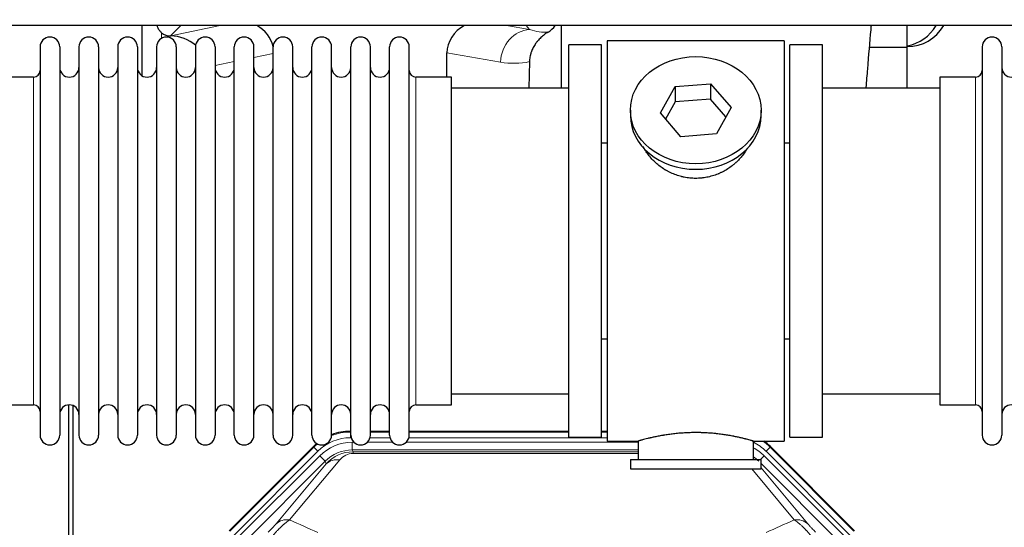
# Model space of a CAD drawing. Header units: inches. Extents: x 0 to 20790, y -12 to 14700.
# Tile 26 of 133: x 5176 to 5688, y 4156 to 4420. Entities that reach past the tile are written whole.
import ezdxf

# ---------------------------------------------------------------- set-up
doc = ezdxf.new("R2010")
doc.units = ezdxf.units.IN
doc.layers.add('1', color=7, linetype='Continuous', true_color=0xffffff)
doc.layers.add('254', color=7, linetype='Continuous', true_color=0xffffff)
doc.styles.add('latin_extended', font='simplex.shx')
doc.dimstyles.get("Standard").update_dxf_attribs({"dimtxt": 0.18, "dimasz": 0.18, "dimexe": 0.18, "dimexo": 0.0625, "dimgap": 0.09, "dimtad": 0, "dimtih": 1, "dimtoh": 1, "dimdec": 4, "dimzin": 0, "dimdsep": 46, "dimtxsty": 'Standard', "dimcen": 0.09, "dimadec": 0, "dimazin": 0, "dimtfac": 1, "dimtdec": 4, "dimtofl": 0, "dimtmove": 0, "dimatfit": 3, "dimfxl": 1, "dimtolj": 1, "dimtzin": 0, "dimarcsym": 0})

# ---------------------------------------------------------------- blocks, each defined once
blk = doc.blocks.new('_U0')
at = {"layer": '254', "color": 3, "linetype": 'Continuous', "lineweight": 13, "transparency": 16777216}
for p, q in [((1465.23, 4419.99), (929.02, 4419.99)), ((964.02, 4297.49), (964.02, 4167.49)), ((7323.58, 4044.99), (929.02, 4044.99))]:
    blk.add_line(p, q, dxfattribs=at)
at = {"layer": '254', "color": 3, "transparency": 16777216}
for points in [[(984.43, 4297.49), (943.6, 4297.49), (964.02, 4419.99)], [(943.6, 4167.49), (984.43, 4167.49), (964.02, 4044.99)]]:
    blk.add_solid(points, dxfattribs=at)
at = {"layer": 'Defpoints', "color": 0, "transparency": 16777216}
for p in [(1500.23, 4419.99), (964.02, 4044.99), (7358.58, 4044.99)]:
    blk.add_point(p, dxfattribs=at)
at = {"layer": '254', "color": 2, "lineweight": 13, "transparency": 16777216, "insert": (780.27, 4074.99), "char_height": 122.5, "attachment_point": 1, "rotation": 90, "style": 'latin_extended'}
blk.add_mtext('\\A1;375', dxfattribs=at)

msp = doc.modelspace()

# ---------------------------------------------------------------- linework, layer by layer
at = {"layer": '1', "color": 2, "linetype": 'Continuous', "lineweight": 25}
for p, q in [((6716.583, 4416.921), (2744.053, 4416.921)), ((5239.566, 4416.918), (5239.566, 4390.877)), ((5457.633, 4416.919), (5457.633, 4384.486)), ((5637.583, 4405.486), (5637.583, 4416.921)), ((5254.378, 4411.533), (5254.536, 4411.533)), ((5186.583, 4405.886), (5186.583, 4204.086)), ((5196.783, 4405.886), (5196.783, 4204.086)), ((5206.783, 4405.886), (5206.783, 4204.086)), ((5216.983, 4405.886), (5216.983, 4204.086)), ((5226.983, 4405.886), (5226.983, 4204.086)), ((5237.183, 4405.886), (5237.183, 4204.086)), ((5247.183, 4405.886), (5247.183, 4204.086)), ((5257.383, 4405.886), (5257.383, 4204.086)), ((5267.383, 4405.886), (5267.383, 4204.086)), ((5277.583, 4405.886), (5277.583, 4204.086)), ((5287.583, 4204.086), (5287.583, 4405.886)), ((5297.783, 4204.086), (5297.783, 4405.886)), ((5307.783, 4204.086), (5307.783, 4405.886)), ((5317.983, 4204.086), (5317.983, 4405.886)), ((5327.983, 4204.086), (5327.983, 4405.886)), ((5338.183, 4204.086), (5338.183, 4405.886)), ((5348.183, 4204.086), (5348.183, 4405.886)), ((5358.383, 4204.086), (5358.383, 4405.886)), ((5368.383, 4204.086), (5368.383, 4405.886)), ((5378.583, 4204.086), (5378.583, 4405.886)), ((5461.583, 4202.986), (5461.583, 4406.986)), ((5478.583, 4406.986), (5461.583, 4406.986)), ((5478.583, 4202.986), (5478.583, 4406.986)), ((5573.583, 4408.986), (5481.583, 4408.986)), ((5481.583, 4408.986), (5481.583, 4200.986)), ((5573.583, 4408.986), (5573.583, 4200.986)), ((5593.583, 4406.986), (5576.583, 4406.986)), ((5576.583, 4202.986), (5576.583, 4406.986)), ((5593.583, 4202.986), (5593.583, 4406.986)), ((5637.583, 4405.486), (5617.976, 4405.486)), ((5637.583, 4384.485), (5637.583, 4405.486)), ((5676.583, 4405.886), (5676.583, 4204.086)), ((5686.783, 4405.886), (5686.783, 4204.086)), ((5398.209, 4390.135), (5398.209, 4402.685)), ((5441.098, 4398.185), (5440.733, 4384.485)), ((5183.083, 4390.136), (5164.583, 4390.136)), ((5400.583, 4390.136), (5382.083, 4390.136)), ((5400.583, 4219.836), (5400.583, 4390.136)), ((5673.083, 4390.136), (5654.583, 4390.136)), ((5654.583, 4390.136), (5654.583, 4219.836)), ((5461.583, 4384.486), (5400.578, 4384.486)), ((5509.192, 4371.513), (5516.864, 4385.28)), ((5516.864, 4385.28), (5535.255, 4386.722)), ((5516.864, 4385.28), (5516.864, 4377.25)), ((5535.255, 4386.722), (5535.255, 4378.692)), ((5535.255, 4386.722), (5545.975, 4374.396)), ((5654.589, 4384.486), (5593.583, 4384.486)), ((5535.255, 4378.692), (5516.864, 4377.25)), ((5543.248, 4369.502), (5535.255, 4378.692)), ((5516.864, 4377.25), (5511.92, 4368.377)), ((5545.975, 4374.396), (5538.303, 4360.628)), ((5493.583, 4372.954), (5493.583, 4370.086)), ((5519.912, 4359.187), (5509.192, 4371.513)), ((5561.583, 4370.086), (5561.583, 4372.954)), ((5538.303, 4360.628), (5519.912, 4359.187)), ((5478.583, 4355.986), (5481.583, 4355.986)), ((5573.583, 4355.986), (5576.584, 4355.986)), ((5481.583, 4253.986), (5478.583, 4253.986)), ((5576.584, 4253.986), (5573.583, 4253.986)), ((5400.578, 4225.486), (5461.583, 4225.486)), ((5593.583, 4225.486), (5654.589, 4225.486)), ((5164.583, 4219.836), (5183.083, 4219.836)), ((5201.583, 3819.244), (5201.583, 4219.824)), ((5203.583, 4219.496), (5203.583, 3795.986)), ((5382.083, 4219.836), (5400.583, 4219.836)), ((5654.583, 4219.836), (5673.083, 4219.836)), ((5347.824, 4206.086), (5348.185, 4206.086)), ((5358.386, 4206.086), (5368.384, 4206.086)), ((5378.584, 4206.086), (5461.581, 4206.086)), ((5478.58, 4206.086), (5481.583, 4206.086)), ((5461.583, 4202.986), (5478.583, 4202.986)), ((5481.583, 4200.986), (5497.583, 4200.986)), ((5497.583, 4200.986), (5497.583, 4191.486)), ((5557.179, 4200.986), (5573.583, 4200.986)), ((5557.583, 4191.486), (5557.583, 4201.102)), ((5576.583, 4202.986), (5593.583, 4202.986)), ((5284.942, 4154.373), (5328.758, 4198.189)), ((5566.409, 4198.189), (5610.224, 4154.373)), ((5493.583, 4191.486), (5561.583, 4191.486)), ((5493.583, 4191.486), (5493.583, 4186.486)), ((5561.583, 4186.486), (5561.583, 4191.486)), ((5493.583, 4186.486), (5561.583, 4186.486))]:
    msp.add_line(p, q, dxfattribs=at)
at = {"layer": '1', "color": 110, "linetype": 'Continuous', "lineweight": 13}
for p, q in [((5259.765, 4416.92), (5254.378, 4411.533)), ((5254.536, 4411.533), (5280.148, 4416.92)), ((5429.127, 4416.921), (5441.189, 4414.858)), ((5441.189, 4414.858), (5439.333, 4416.921)), ((5249.774, 4410.325), (5249.774, 4413.239)), ((5307.783, 4402.497), (5297.783, 4400.393)), ((5426.054, 4397.922), (5398.209, 4402.685)), ((5287.584, 4398.248), (5277.584, 4396.144)), ((5183.083, 4390.136), (5183.083, 4219.836)), ((5382.083, 4219.836), (5382.083, 4390.136)), ((5673.083, 4390.136), (5673.083, 4219.836)), ((5347.824, 4206.086), (5347.979, 4205.711)), ((5347.979, 4205.711), (5348.185, 4205.711)), ((5347.979, 4202.715), (5347.979, 4205.711)), ((5358.385, 4205.711), (5368.386, 4205.711)), ((5378.586, 4205.711), (5461.581, 4205.711)), ((5478.582, 4205.711), (5481.583, 4205.711)), ((5348.371, 4202.715), (5347.979, 4202.715)), ((5348.956, 4200.358), (5349.803, 4200.358)), ((5348.956, 4196.363), (5348.956, 4200.358)), ((5356.766, 4200.358), (5370.003, 4200.358)), ((5368.572, 4202.715), (5358.198, 4202.715)), ((5376.966, 4200.358), (5497.581, 4200.358)), ((5481.583, 4202.715), (5378.399, 4202.715)), ((5285.323, 4154.223), (5328.913, 4197.814)), ((5331.032, 4195.695), (5287.441, 4152.105)), ((5328.913, 4197.814), (5328.758, 4198.189)), ((5331.032, 4195.695), (5328.913, 4197.814)), ((5497.581, 4196.363), (5348.956, 4196.363)), ((5348.956, 4196.363), (5349.351, 4195.409)), ((5349.351, 4195.409), (5497.58, 4195.409)), ((5349.351, 4194.53), (5349.351, 4195.409)), ((5497.58, 4194.53), (5349.351, 4194.53)), ((5566.253, 4197.814), (5564.135, 4195.695)), ((5607.725, 4152.105), (5564.135, 4195.695)), ((5566.409, 4198.189), (5566.253, 4197.814)), ((5566.253, 4197.814), (5609.844, 4154.223)), ((5289.833, 4151.162), (5332.008, 4193.338)), ((5334.833, 4190.513), (5292.657, 4148.338)), ((5309.309, 4158.004), (5335.387, 4189.176)), ((5342.448, 4191.223), (5316.37, 4160.05)), ((5334.833, 4190.513), (5332.008, 4193.338)), ((5335.387, 4189.176), (5334.833, 4190.513)), ((5561.306, 4191.486), (5563.158, 4193.338)), ((5602.509, 4148.338), (5561.584, 4189.263)), ((5605.334, 4151.162), (5563.158, 4193.338)), ((5578.796, 4160.05), (5556.682, 4186.485)), ((5561.584, 4187.02), (5585.858, 4158.004))]:
    msp.add_line(p, q, dxfattribs=at)
at = {"layer": '1', "color": 2, "linetype": 'Continuous', "lineweight": 25}
for centre, radius, start, end in [((5637.583, 4427.986), 22, 270, 329.80359), ((5633.583, 4427.986), 22, 280.47656, 329.80359), ((5191.683, 4405.886), 5.1, 0, 180), ((5211.883, 4405.886), 5.1, 0, 180), ((5232.083, 4405.886), 5.1, 0, 180), ((5252.283, 4405.886), 5.1, 0, 180), ((5272.483, 4405.886), 5.1, 0, 180), ((5292.683, 4405.886), 5.1, 0, 180), ((5312.883, 4405.886), 5.1, 0, 180), ((5333.083, 4405.886), 5.1, 0, 180), ((5353.283, 4405.886), 5.1, 0, 180), ((5373.483, 4405.886), 5.1, 0, 180), ((5681.683, 4405.886), 5.1, 0, 180), ((5201.783, 4395.136), 5, 180, 0), ((5221.983, 4395.136), 5, 180, 0), ((5242.183, 4395.136), 5, 180, 0), ((5262.383, 4395.136), 5, 180, 0), ((5282.583, 4395.136), 5, 180, 0), ((5302.783, 4395.136), 5, 180, 0), ((5322.983, 4395.136), 5, 180, 0), ((5343.183, 4395.136), 5, 180, 0), ((5363.383, 4395.136), 5, 180, 0), ((5691.783, 4395.136), 5, 180, 0), ((5183.083, 4393.636), 3.5, 270, 0), ((5382.083, 4393.636), 3.5, 180, 270), ((5673.083, 4393.636), 3.5, 270, 0), ((5183.083, 4216.336), 3.5, 0, 90), ((5201.783, 4214.836), 5, 0, 180), ((5221.983, 4214.836), 5, 0, 180), ((5242.183, 4214.836), 5, 0, 180), ((5262.383, 4214.836), 5, 0, 180), ((5282.583, 4214.836), 5, 0, 180), ((5302.783, 4214.836), 5, 0, 180), ((5322.983, 4214.836), 5, 0, 180), ((5343.183, 4214.836), 5, 0, 180), ((5363.383, 4214.836), 5, 0, 180), ((5382.083, 4216.336), 3.5, 90, 180), ((5673.083, 4216.336), 3.5, 0, 90), ((5691.783, 4214.836), 5, 0, 180), ((5191.683, 4204.086), 5.1, 180, 0), ((5211.883, 4204.086), 5.1, 180, 0), ((5232.083, 4204.086), 5.1, 180, 0), ((5252.283, 4204.086), 5.1, 180, 0), ((5272.483, 4204.086), 5.1, 180, 0), ((5292.683, 4204.086), 5.1, 180, 0), ((5312.883, 4204.086), 5.1, 180, 0), ((5333.083, 4204.086), 5.1, 180, 0), ((5353.283, 4204.086), 5.1, 180, 0), ((5373.483, 4204.086), 5.1, 180, 0), ((5681.683, 4204.086), 5.1, 180, 0)]:
    msp.add_arc(centre, radius, start, end, dxfattribs=at)
for centre, major_axis, ratio, start_param, end_param in [((5289.762, 4402.007), (-18.076, -3.802), 0.9203203, 3.1559659, 3.980065), ((5417.304, 4402.007), (18.879, -3.229), 0.8876007, 2.2687905, 3.2922561), ((5444.016, 4424.666), (12.412, -4.015), 0.9953148, 5.572067, 5.95866), ((5254.378, 4418.507), (-7.027, 0), 0.9924325, 0.8563441, 1.5707963), ((5254.536, 4394.598), (-18.402, 0), 0.9203203, 3.9349859, 4.712389), ((5527.583, 4370.086), (34, 0), 0.819152, 3.1416663, 6.2831608), ((5347.854, 4179.049, 0), (10.349, -24.985), 0.998395, 2.7494612, 3.1145601), ((5347.854, 4179.049, 0), (10.349, -24.985), 0.998395, 3.4494404, 3.5337241), ((5547.312, 4179.049, 0), (-10.349, -24.985), 0.998395, 2.7494612, 2.9094018)]:
    msp.add_ellipse(centre, major_axis=major_axis, ratio=ratio, start_param=start_param, end_param=end_param, dxfattribs=at)
at = {"layer": '1', "color": 110, "linetype": 'Continuous', "lineweight": 13}
for centre, major_axis, ratio, start_param, end_param in [((5441.189, 4397.922), (-2.866, -16.757), 0.8876007, 3.3319569, 4.8630524), ((5440.946, 4428.078), (17.605, -10.298), 0.5880236, 5.056727, 5.602163), ((5425.811, 4428.078), (33.02, -17.025), 0.7759833, 5.0998257, 5.5373073), ((5348.006, 4178.682, 0), (10.345, -24.976), 0.9987509, 2.7494612, 3.1209322), ((5348.006, 4178.682, 0), (10.345, -24.976), 0.9987509, 3.439392, 3.5337241), ((5348.006, 4178.682, 0), (9.199, -22.209), 0.998395, 2.7494612, 3.5337241), ((5348.983, 4176.325, 0), (-9.199, 22.209), 0.998395, 5.8910538, 6.6753168), ((5547.16, 4178.682, 0), (-9.199, -22.209), 0.998395, 2.7494612, 3.0857139), ((5547.16, 4178.682), (-10.345, -24.976), 0.9987509, 2.7494612, 2.9335669), ((5348.983, 4176.325), (7.671, -18.519), 0.9977549, 2.7494612, 3.5337241), ((5349.904, 4174.1), (4.311, -20.925), 0.9337003, 2.9520749, 3.7363379), ((5349.904, 4183.207), (2.389, -11.128), 0.8742439, 2.9560698, 3.7403327), ((5546.184, 4176.325), (9.199, 22.209), 0.998395, 5.8910538, 6.1816355), ((5342.448, 4182.115), (-7.67, 6.416), 0.860824, 5.3364913, 6.1801624), ((5546.184, 4176.325, 0), (-7.671, -18.519), 0.9977549, 2.7494612, 2.9288368), ((5316.37, 4150.942), (-7.67, 6.416), 0.860824, 5.3364913, 6.1801624), ((5578.796, 4150.942), (-7.67, -6.416), 0.860824, 3.2446156, 4.0882866)]:
    msp.add_ellipse(centre, major_axis=major_axis, ratio=ratio, start_param=start_param, end_param=end_param, dxfattribs=at)
at = {"layer": '1', "color": 2, "linetype": 'Continuous', "lineweight": 25}
msp.add_ellipse((5527.583, 4372.954), major_axis=(34, 0), ratio=0.819152, dxfattribs=at)
for points, knots in [([(5249.774, 4413.239), (5249.585, 4413.402), (5249.405, 4413.573), (5249.066, 4413.931), (5248.907, 4414.117), (5248.608, 4414.506), (5248.468, 4414.708), (5248.323, 4414.945), (5248.307, 4414.971), (5248.275, 4415.024), (5248.259, 4415.051), (5248.213, 4415.131), (5248.122, 4415.293), (5248.039, 4415.457), (5247.881, 4415.789), (5247.788, 4416.014), (5247.631, 4416.462), (5247.565, 4416.683), (5247.511, 4416.909)], [0, 0, 0, 0, 0.1683112, 0.1683112, 0.3366224, 0.3366224, 0.5049336, 0.5049336, 0.5259725, 0.5259725, 0.5470114, 0.5470114, 0.5890892, 0.6732448, 0.6732448, 0.841556, 0.841556, 1, 1, 1, 1]), ([(5616.3, 4384.778), (5616.543, 4388.033), (5617.345, 4398.502), (5618.242, 4409.096), (5618.898, 4416.234), (5618.97, 4417.009)], [0, 0, 0, 0, 0.2814797, 0.9214165, 1, 1, 1, 1]), ([(5450.811, 4413.56), (5450.471, 4413.354), (5449.803, 4412.925), (5448.841, 4412.235), (5447.919, 4411.498), (5447.333, 4410.975), (5446.76, 4410.435), (5446.48, 4410.157), (5445.936, 4409.584), (5445.671, 4409.289), (5445.35, 4408.909), (5445.286, 4408.832), (5445.16, 4408.678), (5444.972, 4408.446), (5444.791, 4408.211), (5444.436, 4407.736), (5443.983, 4407.092), (5443.572, 4406.424), (5443.184, 4405.745), (5443, 4405.399), (5442.655, 4404.696), (5442.494, 4404.338), (5442.194, 4403.61), (5442.056, 4403.239), (5441.9, 4402.767), (5441.869, 4402.672), (5441.824, 4402.529), (5441.809, 4402.482), (5441.78, 4402.386), (5441.709, 4402.147), (5441.643, 4401.907), (5441.496, 4401.33), (5441.412, 4400.942), (5441.272, 4400.163), (5441.216, 4399.771), (5441.135, 4398.982), (5441.109, 4398.585), (5441.098, 4398.185)], [0, 0, 0, 0, 0.0625, 0.125, 0.1875, 0.25, 0.25, 0.3125, 0.3125, 0.375, 0.375, 0.390625, 0.390625, 0.40625, 0.4375, 0.4375, 0.5, 0.5625, 0.5625, 0.625, 0.625, 0.6875, 0.6875, 0.75, 0.75, 0.765625, 0.765625, 0.7734375, 0.7734375, 0.78125, 0.8125, 0.8125, 0.875, 0.875, 0.9375, 0.9375, 1, 1, 1, 1]), ([(5530.441, 4337.662), (5529.449, 4337.568), (5528.461, 4337.524), (5526.493, 4337.531), (5525.512, 4337.582), (5523.557, 4337.78), (5522.583, 4337.927), (5521.371, 4338.17), (5521.128, 4338.222), (5520.765, 4338.304), (5520.644, 4338.332), (5520.403, 4338.39), (5519.801, 4338.537), (5519.207, 4338.702), (5517.797, 4339.13), (5516.877, 4339.458), (5515.075, 4340.198), (5514.193, 4340.609), (5512.898, 4341.286), (5512.472, 4341.522), (5511.945, 4341.83), (5511.84, 4341.892), (5511.63, 4342.018), (5511.317, 4342.208), (5511.009, 4342.403), (5509.992, 4343.062), (5509.211, 4343.621), (5507.711, 4344.799), (5506.993, 4345.418), (5505.619, 4346.715), (5504.963, 4347.393), (5503.717, 4348.807), (5503.136, 4349.532), (5502.056, 4351.014), (5501.557, 4351.771), (5500.814, 4353.025), (5500.545, 4353.512), (5500.291, 4354.005)], [0, 0, 0, 0, 0.0792205, 0.0792205, 0.1584409, 0.1584409, 0.2376614, 0.2376614, 0.2574665, 0.2574665, 0.2673691, 0.2673691, 0.2772716, 0.3168819, 0.3168819, 0.3961024, 0.3961024, 0.4753228, 0.4753228, 0.5149331, 0.5149331, 0.5248356, 0.5248356, 0.5347382, 0.5545433, 0.5545433, 0.6337638, 0.6337638, 0.7129842, 0.7129842, 0.7922047, 0.7922047, 0.8714252, 0.8714252, 0.9506456, 0.9506456, 1, 1, 1, 1]), ([(5554.481, 4353.266), (5554.321, 4352.977), (5554.155, 4352.689), (5553.924, 4352.304), (5553.865, 4352.207), (5553.745, 4352.012), (5553.563, 4351.722), (5553.376, 4351.435), (5552.995, 4350.864), (5552.731, 4350.489), (5551.912, 4349.38), (5551.329, 4348.663), (5550.089, 4347.273), (5549.432, 4346.6), (5548.563, 4345.789), (5548.299, 4345.547), (5548.03, 4345.31), (5547.849, 4345.152), (5547.758, 4345.074), (5547.301, 4344.685), (5546.929, 4344.382), (5545.792, 4343.501), (5545.008, 4342.948), (5543.388, 4341.912), (5542.551, 4341.429), (5541.256, 4340.76), (5540.818, 4340.546), (5540.15, 4340.239), (5539.926, 4340.139), (5539.586, 4339.993), (5539.473, 4339.945), (5539.245, 4339.85), (5539.131, 4339.803), (5538.102, 4339.389), (5537.175, 4339.065), (5535.295, 4338.508), (5534.343, 4338.274), (5532.894, 4337.993), (5532.408, 4337.91), (5531.674, 4337.804), (5531.429, 4337.771), (5530.936, 4337.713), (5530.689, 4337.686), (5530.441, 4337.662)], [0, 0, 0, 0, 0.0354008, 0.0354008, 0.0474583, 0.0474583, 0.0595158, 0.0836308, 0.0836308, 0.1318607, 0.1318607, 0.2283206, 0.2283206, 0.3247806, 0.3247806, 0.3488955, 0.360953, 0.360953, 0.3730105, 0.3730105, 0.4212405, 0.4212405, 0.5177004, 0.5177004, 0.6141603, 0.6141603, 0.6623903, 0.6623903, 0.6865053, 0.6865053, 0.6985627, 0.6985627, 0.7106202, 0.7106202, 0.8070802, 0.8070802, 0.9035401, 0.9035401, 0.95177, 0.95177, 0.975885, 0.975885, 1, 1, 1, 1]), ([(5557.583, 4200.986), (5557.584, 4200.986), (5557.536, 4200.999), (5557.392, 4201.041), (5557.332, 4201.058), (5557.223, 4201.089), (5557.164, 4201.106), (5557.098, 4201.125), (5557.052, 4201.138), (5557.028, 4201.144), (5556.81, 4201.206), (5556.569, 4201.274), (5555.998, 4201.432), (5555.667, 4201.523), (5554.916, 4201.724), (5554.497, 4201.835), (5553.973, 4201.969), (5553.914, 4201.984), (5553.795, 4202.015), (5553.734, 4202.03), (5553.551, 4202.076), (5553.427, 4202.108), (5553.047, 4202.203), (5552.785, 4202.267), (5551.969, 4202.465), (5551.388, 4202.602), (5550.153, 4202.882), (5549.499, 4203.026), (5548.462, 4203.242), (5548.107, 4203.314), (5547.651, 4203.405), (5547.559, 4203.423), (5547.375, 4203.459), (5547.097, 4203.513), (5546.816, 4203.566), (5545.87, 4203.744), (5545.087, 4203.883), (5543.47, 4204.15), (5542.635, 4204.279), (5541.344, 4204.461), (5540.471, 4204.579), (5539.57, 4204.689), (5538.998, 4204.754), (5538.883, 4204.767), (5538.654, 4204.793), (5538.309, 4204.831), (5537.963, 4204.867), (5537.268, 4204.938), (5536.802, 4204.982), (5535.395, 4205.105), (5534.445, 4205.175), (5532.523, 4205.289), (5531.551, 4205.332), (5530.321, 4205.369), (5529.951, 4205.379), (5529.517, 4205.388), (5529.331, 4205.391), (5529.206, 4205.393), (5529.144, 4205.394), (5528.584, 4205.403), (5528.088, 4205.406), (5526.605, 4205.407), (5525.622, 4205.392), (5523.667, 4205.334), (5522.696, 4205.291), (5521.247, 4205.206), (5520.766, 4205.174), (5520.046, 4205.122), (5519.806, 4205.103), (5519.448, 4205.075), (5519.328, 4205.065), (5519.09, 4205.045), (5518.971, 4205.035), (5517.906, 4204.942), (5516.981, 4204.848), (5515.173, 4204.64), (5514.29, 4204.527), (5512.567, 4204.284), (5511.726, 4204.155), (5510.804, 4204.003), (5510.702, 4203.986), (5510.499, 4203.952), (5510.196, 4203.9), (5509.897, 4203.848), (5509.307, 4203.744), (5508.922, 4203.674), (5507.791, 4203.461), (5507.07, 4203.318), (5505.694, 4203.031), (5505.038, 4202.888), (5504.26, 4202.712), (5504.03, 4202.659), (5503.805, 4202.607), (5503.655, 4202.572), (5503.581, 4202.555), (5503.213, 4202.468), (5502.93, 4202.4), (5502.112, 4202.202), (5501.609, 4202.076), (5500.688, 4201.839), (5500.269, 4201.729), (5499.703, 4201.577), (5499.526, 4201.529), (5499.275, 4201.461), (5499.154, 4201.428), (5499.039, 4201.396), (5498.964, 4201.375), (5498.927, 4201.365), (5498.601, 4201.275), (5498.36, 4201.207), (5497.973, 4201.098), (5497.828, 4201.056), (5497.682, 4201.014), (5497.645, 4201.003), (5497.608, 4200.993), (5497.599, 4200.99), (5497.587, 4200.986), (5497.583, 4200.985), (5497.583, 4200.985)], [0, 0, 0, 0, 0.0311289, 0.0311289, 0.0467558, 0.0467558, 0.0545693, 0.0584761, 0.0584761, 0.0623828, 0.0623828, 0.0936367, 0.0936367, 0.1248906, 0.1248906, 0.1561445, 0.1561445, 0.1600513, 0.1600513, 0.163958, 0.163958, 0.1717715, 0.1717715, 0.1873984, 0.1873984, 0.2186523, 0.2186523, 0.2499062, 0.2499062, 0.2655332, 0.2655332, 0.2694399, 0.2694399, 0.2733467, 0.2811601, 0.2811601, 0.3124141, 0.3124141, 0.343668, 0.343668, 0.3592949, 0.3749219, 0.3749219, 0.3788286, 0.3788286, 0.3827353, 0.3905488, 0.3905488, 0.4061758, 0.4061758, 0.4374297, 0.4374297, 0.4686836, 0.4686836, 0.4764971, 0.4804038, 0.4823572, 0.4823572, 0.4843105, 0.4843105, 0.4999375, 0.4999375, 0.5311914, 0.5311914, 0.5624453, 0.5624453, 0.5780723, 0.5780723, 0.5858857, 0.5858857, 0.5897925, 0.5897925, 0.5936992, 0.5936992, 0.6249531, 0.6249531, 0.656207, 0.656207, 0.6874609, 0.6874609, 0.6913677, 0.6913677, 0.6952744, 0.7030879, 0.7030879, 0.7187148, 0.7187148, 0.7499687, 0.7499687, 0.7812227, 0.7812227, 0.7890361, 0.7929429, 0.7929429, 0.7968496, 0.7968496, 0.8124766, 0.8124766, 0.8437305, 0.8437305, 0.8749844, 0.8749844, 0.8906113, 0.8906113, 0.8984248, 0.9023315, 0.9023315, 0.9062383, 0.9062383, 0.9374922, 0.9374922, 0.9687461, 0.9687461, 0.984373, 0.984373, 0.9921865, 0.9921865, 1, 1, 1, 1])]:
    msp.add_open_spline(points, degree=3, knots=knots, dxfattribs=at)
at = {"layer": '1', "color": 110, "linetype": 'Continuous', "lineweight": 13}
for points, knots in [([(5307.475, 4151.644), (5307.859, 4152.103), (5308.629, 4153), (5309.405, 4153.855), (5309.989, 4154.48), (5310.184, 4154.685), (5310.428, 4154.939), (5310.476, 4154.989), (5310.574, 4155.09), (5310.72, 4155.24), (5310.866, 4155.388), (5311.35, 4155.876), (5311.734, 4156.25), (5312.493, 4156.966), (5312.868, 4157.308), (5313.333, 4157.715), (5313.426, 4157.796), (5313.61, 4157.954), (5313.885, 4158.188), (5314.155, 4158.411), (5314.689, 4158.842), (5315.037, 4159.111), (5315.547, 4159.484), (5315.715, 4159.604), (5315.963, 4159.777), (5316.046, 4159.833), (5316.209, 4159.943), (5316.29, 4159.997), (5316.37, 4160.05)], [0, 0, 0, 0, 0.125, 0.25, 0.25, 0.3125, 0.3125, 0.328125, 0.328125, 0.34375, 0.375, 0.375, 0.5, 0.5, 0.625, 0.625, 0.65625, 0.65625, 0.6875, 0.75, 0.75, 0.875, 0.875, 0.9375, 0.9375, 0.96875, 0.96875, 1, 1, 1, 1]), ([(5578.796, 4160.05), (5579.118, 4159.839), (5579.448, 4159.61), (5580.126, 4159.113), (5580.473, 4158.845), (5581.007, 4158.415), (5581.187, 4158.266), (5581.461, 4158.036), (5581.553, 4157.958), (5581.691, 4157.838), (5581.737, 4157.798), (5581.83, 4157.718), (5582.248, 4157.353), (5583.046, 4156.627), (5583.81, 4155.882), (5584.389, 4155.299), (5584.583, 4155.1), (5584.876, 4154.797), (5584.973, 4154.695), (5585.12, 4154.54), (5585.169, 4154.488), (5585.267, 4154.384), (5585.316, 4154.332), (5585.756, 4153.861), (5586.146, 4153.432), (5586.921, 4152.553), (5587.307, 4152.104), (5587.692, 4151.644)], [0, 0, 0, 0, 0.125, 0.125, 0.25, 0.25, 0.3125, 0.3125, 0.34375, 0.34375, 0.359375, 0.359375, 0.375, 0.5, 0.625, 0.625, 0.6875, 0.6875, 0.71875, 0.71875, 0.734375, 0.734375, 0.75, 0.75, 0.875, 0.875, 1, 1, 1, 1]), ([(5309.309, 4158.004), (5309.284, 4157.973), (5309.258, 4157.943), (5309.205, 4157.88), (5309.178, 4157.848), (5309.095, 4157.751), (5309.037, 4157.684), (5308.858, 4157.477), (5308.73, 4157.331), (5308.522, 4157.098), (5308.45, 4157.018), (5308.338, 4156.895), (5308.281, 4156.832), (5308.223, 4156.768), (5308.184, 4156.725), (5308.164, 4156.703), (5307.985, 4156.507), (5307.817, 4156.326), (5307.466, 4155.951), (5307.283, 4155.756), (5307.043, 4155.504), (5306.97, 4155.427), (5306.896, 4155.35), (5306.846, 4155.298), (5306.821, 4155.272), (5306.696, 4155.142), (5306.594, 4155.037), (5306.288, 4154.72), (5306.08, 4154.507), (5305.656, 4154.076), (5305.441, 4153.859), (5305.222, 4153.639)], [0, 0, 0, 0, 0.03125, 0.03125, 0.0625, 0.0625, 0.125, 0.125, 0.25, 0.25, 0.3125, 0.3125, 0.34375, 0.359375, 0.359375, 0.375, 0.375, 0.5, 0.5, 0.625, 0.625, 0.65625, 0.671875, 0.671875, 0.6875, 0.6875, 0.75, 0.75, 0.875, 0.875, 1, 1, 1, 1]), ([(5589.945, 4153.639), (5589.725, 4153.859), (5589.509, 4154.077), (5589.083, 4154.511), (5588.874, 4154.726), (5588.616, 4154.992), (5588.564, 4155.045), (5588.463, 4155.151), (5588.312, 4155.307), (5588.165, 4155.46), (5587.879, 4155.761), (5587.696, 4155.955), (5587.347, 4156.329), (5587.179, 4156.51), (5587, 4156.706), (5586.98, 4156.727), (5586.941, 4156.771), (5586.883, 4156.835), (5586.75, 4156.981), (5586.642, 4157.101), (5586.435, 4157.333), (5586.307, 4157.479), (5586.069, 4157.754), (5585.959, 4157.883), (5585.858, 4158.004)], [0, 0, 0, 0, 0.125, 0.125, 0.25, 0.25, 0.28125, 0.28125, 0.3125, 0.375, 0.375, 0.5, 0.5, 0.625, 0.625, 0.640625, 0.640625, 0.65625, 0.6875, 0.75, 0.75, 0.875, 0.875, 1, 1, 1, 1])]:
    msp.add_open_spline(points, degree=3, knots=knots, dxfattribs=at)
for points in [[(5316.37, 4160.05), (5321.249, 4157.861), (5326.125, 4155.67), (5330.997, 4153.479)], [(5564.169, 4153.479), (5569.042, 4155.67), (5573.917, 4157.861), (5578.796, 4160.05)]]:
    msp.add_open_spline(points, degree=3, dxfattribs=at)

# ---------------------------------------------------------------- dimensions: what is measured, and where the dimension line sits
at = {"layer": '254', "color": 2, "linetype": 'Continuous', "lineweight": 13}
dim = msp.add_linear_dim(base=(964.017, 4044.986), p1=(1500.227, 4419.986), p2=(7358.583, 4044.986), angle=90, dimstyle='Standard', override={"dimscale": 35, "dimtxt": 3.5, "dimasz": 3.5, "dimexe": 1, "dimexo": 1, "dimgap": 1.75, "dimtad": 1, "dimtih": 0, "dimtoh": 0, "dimdec": 2, "dimlfac": 1, "dimzin": 8, "dimdsep": 46, "dimlunit": 2, "dimtxsty": 'latin_extended', "dimsah": 1, "dimse1": 0, "dimse2": 0, "dimsd1": 0, "dimsd2": 0, "dimclrd": 3, "dimclre": 3, "dimclrt": 2, "dimtol": 0, "dimtm": -0.1, "dimtfac": 0.714286, "dimtdec": 3, "dimtofl": 1, "dimtmove": 0, "dimtzin": 8, "dimlwd": 13, "dimlwe": 13}, dxfattribs=at)
dim.commit()
dim.dimension.update_dxf_attribs({"geometry": '_U0', "text_midpoint": (964.017, 4232.486), "dimtype": 160})

doc.saveas('drawing.dxf')
